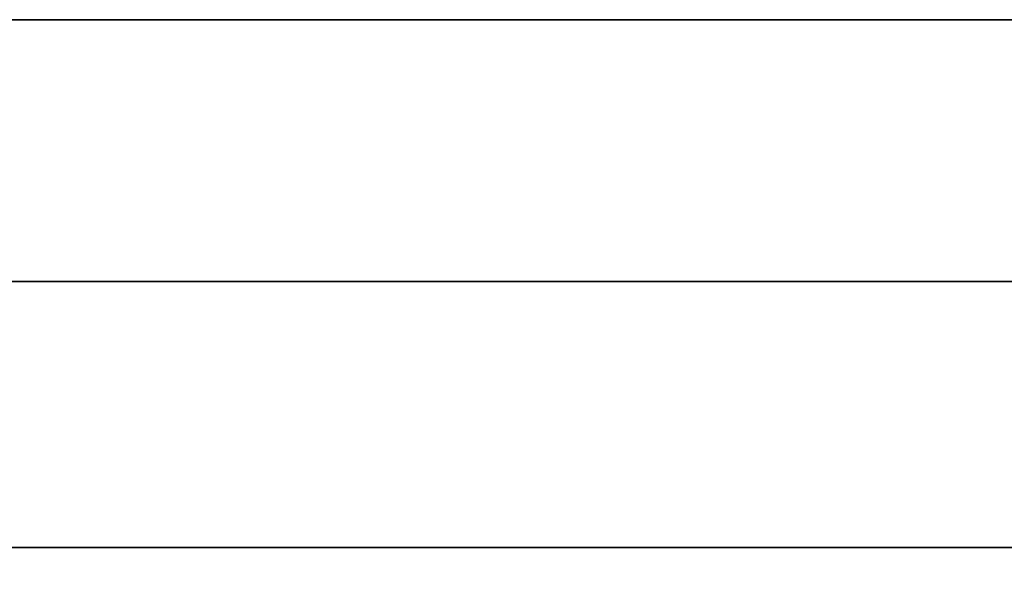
# Model space of a CAD drawing. Extents: x 248.8 to 273, y 2872.5 to 2876.7.
# Tile 107 of 256: x 250.7873 to 250.811, y 2874.6111 to 2874.6247. Entities that reach past the tile are written whole.
import ezdxf

# ---------------------------------------------------------------- set-up
doc = ezdxf.new("R2010")
doc.units = 0
doc.header["$LTSCALE"] = 150
doc.header["$MEASUREMENT"] = 0
doc.layers.add('3DFACE_BOLT', color=7, linetype='CONTINUOUS')
doc.layers.add('3DFACE_SHAPE', color=7, linetype='CONTINUOUS')

msp = doc.modelspace()

# ---------------------------------------------------------------- linework, layer by layer
at = {"layer": '3DFACE_BOLT', "color": 1}
for points, invisible_edges in [([(250.788578, 2874.611967, -0.137472), (250.788187, 2874.611967, -0.135), (250.788578, 2874.661967, -0.137472)], 14), ([(250.788578, 2874.661967, -0.137472), (250.788187, 2874.611967, -0.135), (250.788187, 2874.661967, -0.135)], 3), ([(250.788187, 2874.611967, -0.135), (250.788578, 2874.611967, -0.132528), (250.788187, 2874.661967, -0.135)], 14), ([(250.788187, 2874.661967, -0.135), (250.788578, 2874.611967, -0.132528), (250.788578, 2874.661967, -0.132528)], 3), ([(250.788578, 2874.611967, -0.067472), (250.788187, 2874.611967, -0.065), (250.788578, 2874.661967, -0.067472)], 14), ([(250.788578, 2874.661967, -0.067472), (250.788187, 2874.611967, -0.065), (250.788187, 2874.661967, -0.065)], 3), ([(250.788187, 2874.611967, -0.065), (250.788578, 2874.611967, -0.062528), (250.788187, 2874.661967, -0.065)], 14), ([(250.788187, 2874.661967, -0.065), (250.788578, 2874.611967, -0.062528), (250.788578, 2874.661967, -0.062528)], 3), ([(250.789715, 2874.611967, -0.139702), (250.788578, 2874.611967, -0.137472), (250.789715, 2874.661967, -0.139702)], 14), ([(250.789715, 2874.661967, -0.139702), (250.788578, 2874.611967, -0.137472), (250.788578, 2874.661967, -0.137472)], 3), ([(250.788578, 2874.611967, -0.132528), (250.789715, 2874.611967, -0.130298), (250.788578, 2874.661967, -0.132528)], 14), ([(250.788578, 2874.661967, -0.132528), (250.789715, 2874.611967, -0.130298), (250.789715, 2874.661967, -0.130298)], 3), ([(250.789715, 2874.611967, -0.069702), (250.788578, 2874.611967, -0.067472), (250.789715, 2874.661967, -0.069702)], 14), ([(250.789715, 2874.661967, -0.069702), (250.788578, 2874.611967, -0.067472), (250.788578, 2874.661967, -0.067472)], 3), ([(250.788578, 2874.611967, -0.062528), (250.789715, 2874.611967, -0.060298), (250.788578, 2874.661967, -0.062528)], 14), ([(250.788578, 2874.661967, -0.062528), (250.789715, 2874.611967, -0.060298), (250.789715, 2874.661967, -0.060298)], 3), ([(250.791485, 2874.611967, -0.141472), (250.789715, 2874.611967, -0.139702), (250.791485, 2874.661967, -0.141472)], 14), ([(250.791485, 2874.661967, -0.141472), (250.789715, 2874.611967, -0.139702), (250.789715, 2874.661967, -0.139702)], 3), ([(250.789715, 2874.611967, -0.130298), (250.791485, 2874.611967, -0.128528), (250.789715, 2874.661967, -0.130298)], 14), ([(250.789715, 2874.661967, -0.130298), (250.791485, 2874.611967, -0.128528), (250.791485, 2874.661967, -0.128528)], 3), ([(250.791485, 2874.611967, -0.071472), (250.789715, 2874.611967, -0.069702), (250.791485, 2874.661967, -0.071472)], 14), ([(250.791485, 2874.661967, -0.071472), (250.789715, 2874.611967, -0.069702), (250.789715, 2874.661967, -0.069702)], 3), ([(250.789715, 2874.611967, -0.060298), (250.791485, 2874.611967, -0.058528), (250.789715, 2874.661967, -0.060298)], 14), ([(250.789715, 2874.661967, -0.060298), (250.791485, 2874.611967, -0.058528), (250.791485, 2874.661967, -0.058528)], 3), ([(250.793715, 2874.611967, -0.142608), (250.791485, 2874.611967, -0.141472), (250.793715, 2874.661967, -0.142608)], 14), ([(250.793715, 2874.661967, -0.142608), (250.791485, 2874.611967, -0.141472), (250.791485, 2874.661967, -0.141472)], 3), ([(250.791485, 2874.611967, -0.128528), (250.793715, 2874.611967, -0.127392), (250.791485, 2874.661967, -0.128528)], 14), ([(250.791485, 2874.661967, -0.128528), (250.793715, 2874.611967, -0.127392), (250.793715, 2874.661967, -0.127392)], 3), ([(250.793715, 2874.611967, -0.072608), (250.791485, 2874.611967, -0.071472), (250.793715, 2874.661967, -0.072608)], 14), ([(250.793715, 2874.661967, -0.072608), (250.791485, 2874.611967, -0.071472), (250.791485, 2874.661967, -0.071472)], 3), ([(250.791485, 2874.611967, -0.058528), (250.793715, 2874.611967, -0.057392), (250.791485, 2874.661967, -0.058528)], 14), ([(250.791485, 2874.661967, -0.058528), (250.793715, 2874.611967, -0.057392), (250.793715, 2874.661967, -0.057392)], 3), ([(250.796187, 2874.611967, -0.143), (250.793715, 2874.611967, -0.142608), (250.796187, 2874.661967, -0.143)], 14), ([(250.796187, 2874.661967, -0.143), (250.793715, 2874.611967, -0.142608), (250.793715, 2874.661967, -0.142608)], 3), ([(250.793715, 2874.611967, -0.127392), (250.796187, 2874.611967, -0.127), (250.793715, 2874.661967, -0.127392)], 14), ([(250.793715, 2874.661967, -0.127392), (250.796187, 2874.611967, -0.127), (250.796187, 2874.661967, -0.127)], 3), ([(250.796187, 2874.611967, -0.073), (250.793715, 2874.611967, -0.072608), (250.796187, 2874.661967, -0.073)], 14), ([(250.796187, 2874.661967, -0.073), (250.793715, 2874.611967, -0.072608), (250.793715, 2874.661967, -0.072608)], 3), ([(250.793715, 2874.611967, -0.057392), (250.796187, 2874.611967, -0.057), (250.793715, 2874.661967, -0.057392)], 14), ([(250.793715, 2874.661967, -0.057392), (250.796187, 2874.611967, -0.057), (250.796187, 2874.661967, -0.057)], 3), ([(250.798659, 2874.611967, -0.142608), (250.796187, 2874.611967, -0.143), (250.798659, 2874.661967, -0.142608)], 14), ([(250.798659, 2874.661967, -0.142608), (250.796187, 2874.611967, -0.143), (250.796187, 2874.661967, -0.143)], 3), ([(250.796187, 2874.611967, -0.127), (250.798659, 2874.611967, -0.127392), (250.796187, 2874.661967, -0.127)], 14), ([(250.796187, 2874.661967, -0.127), (250.798659, 2874.611967, -0.127392), (250.798659, 2874.661967, -0.127392)], 3), ([(250.798659, 2874.611967, -0.072608), (250.796187, 2874.611967, -0.073), (250.798659, 2874.661967, -0.072608)], 14), ([(250.798659, 2874.661967, -0.072608), (250.796187, 2874.611967, -0.073), (250.796187, 2874.661967, -0.073)], 3), ([(250.796187, 2874.611967, -0.057), (250.798659, 2874.611967, -0.057392), (250.796187, 2874.661967, -0.057)], 14), ([(250.796187, 2874.661967, -0.057), (250.798659, 2874.611967, -0.057392), (250.798659, 2874.661967, -0.057392)], 3), ([(250.800889, 2874.611967, -0.141472), (250.798659, 2874.611967, -0.142608), (250.800889, 2874.661967, -0.141472)], 14), ([(250.800889, 2874.661967, -0.141472), (250.798659, 2874.611967, -0.142608), (250.798659, 2874.661967, -0.142608)], 3), ([(250.798659, 2874.611967, -0.127392), (250.800889, 2874.611967, -0.128528), (250.798659, 2874.661967, -0.127392)], 14), ([(250.798659, 2874.661967, -0.127392), (250.800889, 2874.611967, -0.128528), (250.800889, 2874.661967, -0.128528)], 3), ([(250.800889, 2874.611967, -0.071472), (250.798659, 2874.611967, -0.072608), (250.800889, 2874.661967, -0.071472)], 14), ([(250.800889, 2874.661967, -0.071472), (250.798659, 2874.611967, -0.072608), (250.798659, 2874.661967, -0.072608)], 3), ([(250.798659, 2874.611967, -0.057392), (250.800889, 2874.611967, -0.058528), (250.798659, 2874.661967, -0.057392)], 14), ([(250.798659, 2874.661967, -0.057392), (250.800889, 2874.611967, -0.058528), (250.800889, 2874.661967, -0.058528)], 3), ([(250.802659, 2874.611967, -0.139702), (250.800889, 2874.611967, -0.141472), (250.802659, 2874.661967, -0.139702)], 14), ([(250.802659, 2874.661967, -0.139702), (250.800889, 2874.611967, -0.141472), (250.800889, 2874.661967, -0.141472)], 3), ([(250.800889, 2874.611967, -0.128528), (250.802659, 2874.611967, -0.130298), (250.800889, 2874.661967, -0.128528)], 14), ([(250.800889, 2874.661967, -0.128528), (250.802659, 2874.611967, -0.130298), (250.802659, 2874.661967, -0.130298)], 3), ([(250.802659, 2874.611967, -0.069702), (250.800889, 2874.611967, -0.071472), (250.802659, 2874.661967, -0.069702)], 14), ([(250.802659, 2874.661967, -0.069702), (250.800889, 2874.611967, -0.071472), (250.800889, 2874.661967, -0.071472)], 3), ([(250.800889, 2874.611967, -0.058528), (250.802659, 2874.611967, -0.060298), (250.800889, 2874.661967, -0.058528)], 14), ([(250.800889, 2874.661967, -0.058528), (250.802659, 2874.611967, -0.060298), (250.802659, 2874.661967, -0.060298)], 3), ([(250.803795, 2874.611967, -0.137472), (250.802659, 2874.611967, -0.139702), (250.803795, 2874.661967, -0.137472)], 14), ([(250.803795, 2874.661967, -0.137472), (250.802659, 2874.611967, -0.139702), (250.802659, 2874.661967, -0.139702)], 3), ([(250.802659, 2874.611967, -0.130298), (250.803795, 2874.611967, -0.132528), (250.802659, 2874.661967, -0.130298)], 14), ([(250.802659, 2874.661967, -0.130298), (250.803795, 2874.611967, -0.132528), (250.803795, 2874.661967, -0.132528)], 3), ([(250.803795, 2874.611967, -0.067472), (250.802659, 2874.611967, -0.069702), (250.803795, 2874.661967, -0.067472)], 14), ([(250.803795, 2874.661967, -0.067472), (250.802659, 2874.611967, -0.069702), (250.802659, 2874.661967, -0.069702)], 3), ([(250.802659, 2874.611967, -0.060298), (250.803795, 2874.611967, -0.062528), (250.802659, 2874.661967, -0.060298)], 14), ([(250.802659, 2874.661967, -0.060298), (250.803795, 2874.611967, -0.062528), (250.803795, 2874.661967, -0.062528)], 3), ([(250.804187, 2874.611967, -0.135), (250.803795, 2874.611967, -0.137472), (250.804187, 2874.661967, -0.135)], 14), ([(250.804187, 2874.661967, -0.135), (250.803795, 2874.611967, -0.137472), (250.803795, 2874.661967, -0.137472)], 3), ([(250.803795, 2874.611967, -0.132528), (250.804187, 2874.611967, -0.135), (250.803795, 2874.661967, -0.132528)], 14), ([(250.803795, 2874.661967, -0.132528), (250.804187, 2874.611967, -0.135), (250.804187, 2874.661967, -0.135)], 3), ([(250.804187, 2874.611967, -0.065), (250.803795, 2874.611967, -0.067472), (250.804187, 2874.661967, -0.065)], 14), ([(250.804187, 2874.661967, -0.065), (250.803795, 2874.611967, -0.067472), (250.803795, 2874.661967, -0.067472)], 3), ([(250.803795, 2874.611967, -0.062528), (250.804187, 2874.611967, -0.065), (250.803795, 2874.661967, -0.062528)], 14), ([(250.803795, 2874.661967, -0.062528), (250.804187, 2874.611967, -0.065), (250.804187, 2874.661967, -0.065)], 3), ([(250.789499, 2874.601967, -0.146583), (250.782812, 2874.601967, -0.135), (250.789499, 2874.611967, -0.146583)], 14), ([(250.789499, 2874.611967, -0.146583), (250.782812, 2874.601967, -0.135), (250.782812, 2874.611967, -0.135)], 3), ([(250.782812, 2874.601967, -0.135), (250.789499, 2874.601967, -0.123417), (250.782812, 2874.611967, -0.135)], 14), ([(250.782812, 2874.611967, -0.135), (250.789499, 2874.601967, -0.123417), (250.789499, 2874.611967, -0.123417)], 3), ([(250.789499, 2874.611967, -0.146583), (250.782812, 2874.611967, -0.135), (250.789499, 2874.611967, -0.123417)], 12), ([(250.789499, 2874.601967, -0.076583), (250.782812, 2874.601967, -0.065), (250.789499, 2874.611967, -0.076583)], 14), ([(250.789499, 2874.611967, -0.076583), (250.782812, 2874.601967, -0.065), (250.782812, 2874.611967, -0.065)], 3), ([(250.782812, 2874.601967, -0.065), (250.789499, 2874.601967, -0.053417), (250.782812, 2874.611967, -0.065)], 14), ([(250.782812, 2874.611967, -0.065), (250.789499, 2874.601967, -0.053417), (250.789499, 2874.611967, -0.053417)], 3), ([(250.789499, 2874.611967, -0.076583), (250.782812, 2874.611967, -0.065), (250.789499, 2874.611967, -0.053417)], 12), ([(250.788578, 2874.611967, -0.132528), (250.788187, 2874.611967, -0.135), (250.788578, 2874.611967, -0.137472)], 12), ([(250.788578, 2874.611967, -0.062528), (250.788187, 2874.611967, -0.065), (250.788578, 2874.611967, -0.067472)], 12), ([(250.789715, 2874.611967, -0.130298), (250.788578, 2874.611967, -0.132528), (250.789715, 2874.611967, -0.139702)], 14), ([(250.789715, 2874.611967, -0.139702), (250.788578, 2874.611967, -0.132528), (250.788578, 2874.611967, -0.137472)], 3), ([(250.789715, 2874.611967, -0.060298), (250.788578, 2874.611967, -0.062528), (250.789715, 2874.611967, -0.069702)], 14), ([(250.789715, 2874.611967, -0.069702), (250.788578, 2874.611967, -0.062528), (250.788578, 2874.611967, -0.067472)], 3), ([(250.802874, 2874.601967, -0.146583), (250.789499, 2874.601967, -0.146583), (250.802874, 2874.611967, -0.146583)], 14), ([(250.802874, 2874.611967, -0.146583), (250.789499, 2874.601967, -0.146583), (250.789499, 2874.611967, -0.146583)], 3), ([(250.789499, 2874.601967, -0.123417), (250.802874, 2874.601967, -0.123417), (250.789499, 2874.611967, -0.123417)], 14), ([(250.789499, 2874.611967, -0.123417), (250.802874, 2874.601967, -0.123417), (250.802874, 2874.611967, -0.123417)], 3), ([(250.802874, 2874.611967, -0.146583), (250.789499, 2874.611967, -0.146583), (250.802874, 2874.611967, -0.123417)], 14), ([(250.802874, 2874.611967, -0.123417), (250.789499, 2874.611967, -0.146583), (250.789499, 2874.611967, -0.123417)], 3), ([(250.802874, 2874.601967, -0.076583), (250.789499, 2874.601967, -0.076583), (250.802874, 2874.611967, -0.076583)], 14), ([(250.802874, 2874.611967, -0.076583), (250.789499, 2874.601967, -0.076583), (250.789499, 2874.611967, -0.076583)], 3), ([(250.789499, 2874.601967, -0.053417), (250.802874, 2874.601967, -0.053417), (250.789499, 2874.611967, -0.053417)], 14), ([(250.789499, 2874.611967, -0.053417), (250.802874, 2874.601967, -0.053417), (250.802874, 2874.611967, -0.053417)], 3), ([(250.802874, 2874.611967, -0.076583), (250.789499, 2874.611967, -0.076583), (250.802874, 2874.611967, -0.053417)], 14), ([(250.802874, 2874.611967, -0.053417), (250.789499, 2874.611967, -0.076583), (250.789499, 2874.611967, -0.053417)], 3), ([(250.791485, 2874.611967, -0.128528), (250.789715, 2874.611967, -0.130298), (250.791485, 2874.611967, -0.141472)], 14), ([(250.791485, 2874.611967, -0.141472), (250.789715, 2874.611967, -0.130298), (250.789715, 2874.611967, -0.139702)], 3), ([(250.791485, 2874.611967, -0.058528), (250.789715, 2874.611967, -0.060298), (250.791485, 2874.611967, -0.071472)], 14), ([(250.791485, 2874.611967, -0.071472), (250.789715, 2874.611967, -0.060298), (250.789715, 2874.611967, -0.069702)], 3), ([(250.793715, 2874.611967, -0.127392), (250.791485, 2874.611967, -0.128528), (250.793715, 2874.611967, -0.142608)], 14), ([(250.793715, 2874.611967, -0.142608), (250.791485, 2874.611967, -0.128528), (250.791485, 2874.611967, -0.141472)], 3), ([(250.793715, 2874.611967, -0.057392), (250.791485, 2874.611967, -0.058528), (250.793715, 2874.611967, -0.072608)], 14), ([(250.793715, 2874.611967, -0.072608), (250.791485, 2874.611967, -0.058528), (250.791485, 2874.611967, -0.071472)], 3), ([(250.796187, 2874.611967, -0.127), (250.793715, 2874.611967, -0.127392), (250.796187, 2874.611967, -0.143)], 14), ([(250.796187, 2874.611967, -0.143), (250.793715, 2874.611967, -0.127392), (250.793715, 2874.611967, -0.142608)], 3), ([(250.796187, 2874.611967, -0.057), (250.793715, 2874.611967, -0.057392), (250.796187, 2874.611967, -0.073)], 14), ([(250.796187, 2874.611967, -0.073), (250.793715, 2874.611967, -0.057392), (250.793715, 2874.611967, -0.072608)], 3), ([(250.798659, 2874.611967, -0.127392), (250.796187, 2874.611967, -0.127), (250.798659, 2874.611967, -0.142608)], 14), ([(250.798659, 2874.611967, -0.142608), (250.796187, 2874.611967, -0.127), (250.796187, 2874.611967, -0.143)], 3), ([(250.798659, 2874.611967, -0.057392), (250.796187, 2874.611967, -0.057), (250.798659, 2874.611967, -0.072608)], 14), ([(250.798659, 2874.611967, -0.072608), (250.796187, 2874.611967, -0.057), (250.796187, 2874.611967, -0.073)], 3), ([(250.800889, 2874.611967, -0.128528), (250.798659, 2874.611967, -0.127392), (250.800889, 2874.611967, -0.141472)], 14), ([(250.800889, 2874.611967, -0.141472), (250.798659, 2874.611967, -0.127392), (250.798659, 2874.611967, -0.142608)], 3), ([(250.800889, 2874.611967, -0.058528), (250.798659, 2874.611967, -0.057392), (250.800889, 2874.611967, -0.071472)], 14), ([(250.800889, 2874.611967, -0.071472), (250.798659, 2874.611967, -0.057392), (250.798659, 2874.611967, -0.072608)], 3), ([(250.802659, 2874.611967, -0.130298), (250.800889, 2874.611967, -0.128528), (250.802659, 2874.611967, -0.139702)], 14), ([(250.802659, 2874.611967, -0.139702), (250.800889, 2874.611967, -0.128528), (250.800889, 2874.611967, -0.141472)], 3), ([(250.802659, 2874.611967, -0.060298), (250.800889, 2874.611967, -0.058528), (250.802659, 2874.611967, -0.069702)], 14), ([(250.802659, 2874.611967, -0.069702), (250.800889, 2874.611967, -0.058528), (250.800889, 2874.611967, -0.071472)], 3), ([(250.803795, 2874.611967, -0.132528), (250.802659, 2874.611967, -0.130298), (250.803795, 2874.611967, -0.137472)], 14), ([(250.803795, 2874.611967, -0.137472), (250.802659, 2874.611967, -0.130298), (250.802659, 2874.611967, -0.139702)], 3), ([(250.803795, 2874.611967, -0.062528), (250.802659, 2874.611967, -0.060298), (250.803795, 2874.611967, -0.067472)], 14), ([(250.803795, 2874.611967, -0.067472), (250.802659, 2874.611967, -0.060298), (250.802659, 2874.611967, -0.069702)], 3), ([(250.809562, 2874.601967, -0.135), (250.802874, 2874.601967, -0.146583), (250.809562, 2874.611967, -0.135)], 14), ([(250.809562, 2874.611967, -0.135), (250.802874, 2874.601967, -0.146583), (250.802874, 2874.611967, -0.146583)], 3), ([(250.802874, 2874.601967, -0.123417), (250.809562, 2874.601967, -0.135), (250.802874, 2874.611967, -0.123417)], 14), ([(250.802874, 2874.611967, -0.123417), (250.809562, 2874.601967, -0.135), (250.809562, 2874.611967, -0.135)], 3), ([(250.809562, 2874.611967, -0.135), (250.802874, 2874.611967, -0.146583), (250.802874, 2874.611967, -0.123417)], 2), ([(250.809562, 2874.601967, -0.065), (250.802874, 2874.601967, -0.076583), (250.809562, 2874.611967, -0.065)], 14), ([(250.809562, 2874.611967, -0.065), (250.802874, 2874.601967, -0.076583), (250.802874, 2874.611967, -0.076583)], 3), ([(250.802874, 2874.601967, -0.053417), (250.809562, 2874.601967, -0.065), (250.802874, 2874.611967, -0.053417)], 14), ([(250.802874, 2874.611967, -0.053417), (250.809562, 2874.601967, -0.065), (250.809562, 2874.611967, -0.065)], 3), ([(250.809562, 2874.611967, -0.065), (250.802874, 2874.611967, -0.076583), (250.802874, 2874.611967, -0.053417)], 2), ([(250.804187, 2874.611967, -0.135), (250.803795, 2874.611967, -0.132528), (250.803795, 2874.611967, -0.137472)], 2), ([(250.804187, 2874.611967, -0.065), (250.803795, 2874.611967, -0.062528), (250.803795, 2874.611967, -0.067472)], 2)]:
    msp.add_3dface(points, dxfattribs=dict(at, invisible_edges=invisible_edges))
at = {"layer": '3DFACE_SHAPE', "color": 13}
for points, invisible_edges in [([(250.856187, 2872.521516, -0.1905), (250.856187, 2876.721516, -0.1905), (250.759337, 2872.521516, -0.1905)], 2), ([(250.856187, 2876.721516, -0.1905), (250.759337, 2876.721516, -0.1905), (250.759337, 2872.521516, -0.1905)], 12), ([(250.856187, 2874.684666, -0.0095), (250.856187, 2874.558366, -0.0095), (250.759337, 2876.721516, -0.0095)], 14), ([(250.856187, 2874.558366, -0.0095), (250.856187, 2872.684666, -0.0095), (250.759337, 2876.721516, -0.0095)], 14), ([(250.759337, 2876.721516, -0.0095), (250.856187, 2872.684666, -0.0095), (250.856187, 2872.558366, -0.0095)], 13), ([(250.759337, 2872.521516, -0.0095), (250.759337, 2876.721516, -0.0095), (250.856187, 2872.558366, -0.0095)], 14), ([(250.959337, 2872.521516), (250.959337, 2876.721516), (250.759337, 2872.521516)], 2), ([(250.959337, 2876.721516), (250.759337, 2876.721516), (250.759337, 2872.521516)], 12), ([(250.759337, 2872.521516, -0.2), (250.759337, 2876.721516, -0.2), (250.959337, 2872.521516, -0.2)], 2), ([(250.759337, 2876.721516, -0.2), (250.959337, 2876.721516, -0.2), (250.959337, 2872.521516, -0.2)], 12), ([(248.928497, 2874.624666, -0.05899), (248.922487, 2874.624666, -0.0565), (250.790176, 2874.624666, -0.05899)], 14), ([(250.790176, 2874.624666, -0.05899), (248.922487, 2874.624666, -0.0565), (250.796187, 2874.624666, -0.0565)], 3), ([(248.922487, 2874.624666, -0.0565), (250.759337, 2874.624666, -0.0095), (250.796187, 2874.624666, -0.0565)], 15), ([(248.930987, 2874.624666, -0.135), (248.928497, 2874.624666, -0.12899), (250.787687, 2874.624666, -0.065)], 14), ([(250.787687, 2874.624666, -0.065), (248.928497, 2874.624666, -0.12899), (248.930987, 2874.624666, -0.065)], 15), ([(250.790176, 2874.624666, -0.05899), (250.787687, 2874.624666, -0.065), (248.928497, 2874.624666, -0.05899)], 14), ([(250.787687, 2874.624666, -0.065), (248.930987, 2874.624666, -0.065), (248.928497, 2874.624666, -0.05899)], 13), ([(248.930987, 2874.624666, -0.135), (250.796187, 2874.624666, -0.1435), (248.928497, 2874.624666, -0.14101)], 15), ([(250.796187, 2874.624666, -0.1435), (248.959337, 2874.624666, -0.1905), (248.928497, 2874.624666, -0.14101)], 15), ([(250.787687, 2874.624666, -0.135), (248.930987, 2874.624666, -0.135), (250.790176, 2874.624666, -0.07101)], 15), ([(250.790176, 2874.624666, -0.07101), (248.930987, 2874.624666, -0.135), (250.787687, 2874.624666, -0.065)], 3), ([(250.787687, 2874.624666, -0.135), (250.790176, 2874.624666, -0.14101), (248.930987, 2874.624666, -0.135)], 14), ([(250.790176, 2874.624666, -0.14101), (250.796187, 2874.624666, -0.1435), (248.930987, 2874.624666, -0.135)], 14), ([(248.959337, 2874.624666, -0.1905), (250.796187, 2874.624666, -0.1435), (250.759337, 2874.624666, -0.1905)], 3), ([(250.796187, 2874.624666, -0.0565), (250.759337, 2874.624666, -0.0095), (250.802197, 2874.624666, -0.05899)], 3), ([(250.759337, 2874.624666, -0.0095), (250.856187, 2874.624666, -0.0095), (250.802197, 2874.624666, -0.05899)], 14), ([(250.796187, 2874.624666, -0.1435), (250.802197, 2874.624666, -0.14101), (250.759337, 2874.624666, -0.1905)], 14), ([(250.759337, 2874.624666, -0.1905), (250.802197, 2874.624666, -0.14101), (250.856187, 2874.624666, -0.1905)], 3), ([(250.759337, 2874.618366, -0.0095), (250.796187, 2874.618366, -0.0095), (250.759337, 2874.624666, -0.0095)], 2), ([(250.796187, 2874.618366, -0.0095), (250.856187, 2874.618366, -0.0095), (250.759337, 2874.624666, -0.0095)], 14), ([(250.759337, 2874.624666, -0.0095), (250.856187, 2874.618366, -0.0095), (250.856187, 2874.624666, -0.0095)], 1), ([(250.856187, 2874.624666, -0.1905), (250.856187, 2874.618366, -0.1905), (250.759337, 2874.624666, -0.1905)], 2), ([(250.856187, 2874.618366, -0.1905), (250.759337, 2874.618366, -0.1905), (250.759337, 2874.624666, -0.1905)], 12), ([(250.790176, 2874.624666, -0.05899), (250.790176, 2874.618366, -0.05899), (250.787687, 2874.624666, -0.065)], 3), ([(250.790176, 2874.618366, -0.05899), (250.787687, 2874.618366, -0.065), (250.787687, 2874.624666, -0.065)], 14), ([(250.787687, 2874.624666, -0.065), (250.787687, 2874.618366, -0.065), (250.790176, 2874.624666, -0.07101)], 3), ([(250.787687, 2874.618366, -0.065), (250.790176, 2874.618366, -0.07101), (250.790176, 2874.624666, -0.07101)], 14), ([(250.790176, 2874.624666, -0.12899), (250.790176, 2874.618366, -0.12899), (250.787687, 2874.624666, -0.135)], 3), ([(250.790176, 2874.618366, -0.12899), (250.787687, 2874.618366, -0.135), (250.787687, 2874.624666, -0.135)], 14), ([(250.787687, 2874.624666, -0.135), (250.787687, 2874.618366, -0.135), (250.790176, 2874.624666, -0.14101)], 3), ([(250.787687, 2874.618366, -0.135), (250.790176, 2874.618366, -0.14101), (250.790176, 2874.624666, -0.14101)], 14), ([(250.790176, 2874.624666, -0.12899), (250.787687, 2874.624666, -0.135), (250.790176, 2874.624666, -0.07101)], 14), ([(250.796187, 2874.624666, -0.0565), (250.796187, 2874.618366, -0.0565), (250.790176, 2874.624666, -0.05899)], 3), ([(250.796187, 2874.618366, -0.0565), (250.790176, 2874.618366, -0.05899), (250.790176, 2874.624666, -0.05899)], 14), ([(250.790176, 2874.624666, -0.07101), (250.790176, 2874.618366, -0.07101), (250.796187, 2874.624666, -0.0735)], 3), ([(250.790176, 2874.618366, -0.07101), (250.796187, 2874.618366, -0.0735), (250.796187, 2874.624666, -0.0735)], 14), ([(250.796187, 2874.624666, -0.1265), (250.796187, 2874.618366, -0.1265), (250.790176, 2874.624666, -0.12899)], 3), ([(250.796187, 2874.618366, -0.1265), (250.790176, 2874.618366, -0.12899), (250.790176, 2874.624666, -0.12899)], 14), ([(250.790176, 2874.624666, -0.14101), (250.790176, 2874.618366, -0.14101), (250.796187, 2874.624666, -0.1435)], 3), ([(250.790176, 2874.618366, -0.14101), (250.796187, 2874.618366, -0.1435), (250.796187, 2874.624666, -0.1435)], 14), ([(250.790176, 2874.624666, -0.07101), (250.796187, 2874.624666, -0.0735), (250.790176, 2874.624666, -0.12899)], 14), ([(250.796187, 2874.624666, -0.0735), (250.796187, 2874.624666, -0.1265), (250.790176, 2874.624666, -0.12899)], 13), ([(250.802197, 2874.624666, -0.05899), (250.802197, 2874.618366, -0.05899), (250.796187, 2874.624666, -0.0565)], 3), ([(250.802197, 2874.618366, -0.05899), (250.796187, 2874.618366, -0.0565), (250.796187, 2874.624666, -0.0565)], 14), ([(250.796187, 2874.624666, -0.0735), (250.796187, 2874.618366, -0.0735), (250.802197, 2874.624666, -0.07101)], 3), ([(250.796187, 2874.618366, -0.0735), (250.802197, 2874.618366, -0.07101), (250.802197, 2874.624666, -0.07101)], 14), ([(250.802197, 2874.624666, -0.12899), (250.802197, 2874.618366, -0.12899), (250.796187, 2874.624666, -0.1265)], 3), ([(250.802197, 2874.618366, -0.12899), (250.796187, 2874.618366, -0.1265), (250.796187, 2874.624666, -0.1265)], 14), ([(250.796187, 2874.624666, -0.1435), (250.796187, 2874.618366, -0.1435), (250.802197, 2874.624666, -0.14101)], 3), ([(250.796187, 2874.618366, -0.1435), (250.802197, 2874.618366, -0.14101), (250.802197, 2874.624666, -0.14101)], 14), ([(250.802197, 2874.624666, -0.12899), (250.796187, 2874.624666, -0.1265), (250.802197, 2874.624666, -0.07101)], 14), ([(250.796187, 2874.624666, -0.1265), (250.796187, 2874.624666, -0.0735), (250.802197, 2874.624666, -0.07101)], 13), ([(250.802197, 2874.624666, -0.07101), (250.802197, 2874.618366, -0.07101), (250.804687, 2874.624666, -0.065)], 3), ([(250.802197, 2874.618366, -0.07101), (250.804687, 2874.618366, -0.065), (250.804687, 2874.624666, -0.065)], 14), ([(250.804687, 2874.624666, -0.065), (250.804687, 2874.618366, -0.065), (250.802197, 2874.624666, -0.05899)], 3), ([(250.804687, 2874.618366, -0.065), (250.802197, 2874.618366, -0.05899), (250.802197, 2874.624666, -0.05899)], 14), ([(250.802197, 2874.624666, -0.14101), (250.802197, 2874.618366, -0.14101), (250.804687, 2874.624666, -0.135)], 3), ([(250.802197, 2874.618366, -0.14101), (250.804687, 2874.618366, -0.135), (250.804687, 2874.624666, -0.135)], 14), ([(250.804687, 2874.624666, -0.135), (250.804687, 2874.618366, -0.135), (250.802197, 2874.624666, -0.12899)], 3), ([(250.804687, 2874.618366, -0.135), (250.802197, 2874.618366, -0.12899), (250.802197, 2874.624666, -0.12899)], 14), ([(250.856187, 2874.624666, -0.065), (250.804687, 2874.624666, -0.065), (250.802197, 2874.624666, -0.05899)], 13), ([(250.802197, 2874.624666, -0.05899), (250.856187, 2874.624666, -0.0095), (250.856187, 2874.624666, -0.065)], 13), ([(250.802197, 2874.624666, -0.07101), (250.804687, 2874.624666, -0.065), (250.802197, 2874.624666, -0.12899)], 14), ([(250.804687, 2874.624666, -0.065), (250.856187, 2874.624666, -0.065), (250.802197, 2874.624666, -0.12899)], 15), ([(250.802197, 2874.624666, -0.12899), (250.856187, 2874.624666, -0.065), (250.804687, 2874.624666, -0.135)], 3), ([(250.802197, 2874.624666, -0.14101), (250.856187, 2874.624666, -0.135), (250.856187, 2874.624666, -0.1905)], 13), ([(250.802197, 2874.624666, -0.14101), (250.804687, 2874.624666, -0.135), (250.856187, 2874.624666, -0.135)], 14), ([(250.856187, 2874.624666, -0.065), (250.856187, 2874.624666, -0.135), (250.804687, 2874.624666, -0.135)], 14), ([(248.928497, 2874.618366, -0.14101), (248.922487, 2874.618366, -0.1435), (250.790176, 2874.618366, -0.14101)], 14), ([(248.922487, 2874.618366, -0.1435), (248.959337, 2874.618366, -0.1905), (250.790176, 2874.618366, -0.14101)], 15), ([(248.928497, 2874.618366, -0.07101), (248.922487, 2874.618366, -0.0735), (250.790176, 2874.618366, -0.07101)], 14), ([(248.922487, 2874.618366, -0.0735), (248.922487, 2874.618366, -0.1265), (250.790176, 2874.618366, -0.07101)], 15), ([(250.790176, 2874.618366, -0.07101), (248.922487, 2874.618366, -0.1265), (250.796187, 2874.618366, -0.0735)], 3), ([(248.922487, 2874.618366, -0.1265), (248.928497, 2874.618366, -0.12899), (250.796187, 2874.618366, -0.0735)], 14), ([(250.790176, 2874.618366, -0.14101), (250.787687, 2874.618366, -0.135), (248.928497, 2874.618366, -0.14101)], 14), ([(248.928497, 2874.618366, -0.14101), (250.787687, 2874.618366, -0.135), (248.930987, 2874.618366, -0.135)], 3), ([(248.930987, 2874.618366, -0.135), (250.790176, 2874.618366, -0.12899), (248.928497, 2874.618366, -0.12899)], 3), ([(250.796187, 2874.618366, -0.0735), (248.928497, 2874.618366, -0.12899), (250.796187, 2874.618366, -0.1265)], 15), ([(248.928497, 2874.618366, -0.12899), (250.790176, 2874.618366, -0.12899), (250.796187, 2874.618366, -0.1265)], 15), ([(250.790176, 2874.618366, -0.07101), (250.787687, 2874.618366, -0.065), (248.928497, 2874.618366, -0.07101)], 14), ([(250.787687, 2874.618366, -0.065), (248.930987, 2874.618366, -0.065), (248.928497, 2874.618366, -0.07101)], 13), ([(250.796187, 2874.618366, -0.0565), (248.959337, 2874.618366, -0.0095), (248.928497, 2874.618366, -0.05899)], 15), ([(248.930987, 2874.618366, -0.065), (250.790176, 2874.618366, -0.05899), (248.928497, 2874.618366, -0.05899)], 3), ([(250.790176, 2874.618366, -0.05899), (250.796187, 2874.618366, -0.0565), (248.928497, 2874.618366, -0.05899)], 14), ([(250.787687, 2874.618366, -0.135), (250.790176, 2874.618366, -0.12899), (248.930987, 2874.618366, -0.135)], 14), ([(250.787687, 2874.618366, -0.065), (250.790176, 2874.618366, -0.05899), (248.930987, 2874.618366, -0.065)], 14), ([(250.790176, 2874.618366, -0.14101), (248.959337, 2874.618366, -0.1905), (250.796187, 2874.618366, -0.1435)], 3), ([(248.959337, 2874.618366, -0.1905), (250.759337, 2874.618366, -0.1905), (250.796187, 2874.618366, -0.1435)], 14), ([(250.759337, 2874.618366, -0.0095), (248.959337, 2874.618366, -0.0095), (250.796187, 2874.618366, -0.0565)], 14), ([(250.856187, 2874.618366, -0.03), (250.790176, 2874.618366, -0.05899), (250.754187, 2874.618366, -0.03)], 3), ([(250.790176, 2874.618366, -0.05899), (250.787687, 2874.618366, -0.065), (250.754187, 2874.618366, -0.03)], 14), ([(250.754187, 2874.618366, -0.03), (250.787687, 2874.618366, -0.065), (250.790176, 2874.618366, -0.07101)], 13), ([(250.790176, 2874.618366, -0.07101), (250.787687, 2874.618366, -0.135), (250.754187, 2874.618366, -0.03)], 15), ([(250.787687, 2874.618366, -0.135), (250.754187, 2874.618366, -0.17), (250.754187, 2874.618366, -0.03)], 13), ([(250.787687, 2874.618366, -0.135), (250.790176, 2874.618366, -0.14101), (250.754187, 2874.618366, -0.17)], 14), ([(250.790176, 2874.618366, -0.14101), (250.796187, 2874.618366, -0.1435), (250.754187, 2874.618366, -0.17)], 14), ([(250.754187, 2874.618366, -0.17), (250.796187, 2874.618366, -0.1435), (250.802197, 2874.618366, -0.14101)], 13), ([(250.754187, 2874.618366, -0.17), (250.802197, 2874.618366, -0.14101), (250.856187, 2874.618366, -0.17)], 3), ([(250.754187, 2874.611967, -0.03), (250.796187, 2874.611967, -0.03), (250.754187, 2874.618366, -0.03)], 2), ([(250.796187, 2874.611967, -0.03), (250.849787, 2874.611967, -0.03), (250.754187, 2874.618366, -0.03)], 14), ([(250.754187, 2874.618366, -0.03), (250.849787, 2874.611967, -0.03), (250.856187, 2874.618366, -0.03)], 3), ([(250.849787, 2874.611967, -0.17), (250.754187, 2874.618366, -0.17), (250.856187, 2874.618366, -0.17)], 13), ([(250.849787, 2874.611967, -0.17), (250.754187, 2874.611967, -0.17), (250.754187, 2874.618366, -0.17)], 12), ([(250.856187, 2874.618366, -0.1905), (250.802197, 2874.618366, -0.14101), (250.759337, 2874.618366, -0.1905)], 3), ([(250.802197, 2874.618366, -0.14101), (250.796187, 2874.618366, -0.1435), (250.759337, 2874.618366, -0.1905)], 14), ([(250.796187, 2874.618366, -0.0095), (250.759337, 2874.618366, -0.0095), (250.796187, 2874.618366, -0.0565)], 14), ([(250.790176, 2874.618366, -0.12899), (250.787687, 2874.618366, -0.135), (250.790176, 2874.618366, -0.07101)], 14), ([(250.790176, 2874.611967, -0.14101), (250.790176, 2874.618366, -0.14101), (250.787687, 2874.611967, -0.135)], 3), ([(250.790176, 2874.618366, -0.14101), (250.787687, 2874.618366, -0.135), (250.787687, 2874.611967, -0.135)], 14), ([(250.787687, 2874.611967, -0.135), (250.787687, 2874.618366, -0.135), (250.790176, 2874.611967, -0.12899)], 3), ([(250.787687, 2874.618366, -0.135), (250.790176, 2874.618366, -0.12899), (250.790176, 2874.611967, -0.12899)], 14), ([(250.790176, 2874.611967, -0.07101), (250.790176, 2874.618366, -0.07101), (250.787687, 2874.611967, -0.065)], 3), ([(250.790176, 2874.618366, -0.07101), (250.787687, 2874.618366, -0.065), (250.787687, 2874.611967, -0.065)], 14), ([(250.787687, 2874.611967, -0.065), (250.787687, 2874.618366, -0.065), (250.790176, 2874.611967, -0.05899)], 3), ([(250.787687, 2874.618366, -0.065), (250.790176, 2874.618366, -0.05899), (250.790176, 2874.611967, -0.05899)], 14), ([(250.796187, 2874.618366, -0.0565), (250.790176, 2874.618366, -0.05899), (250.856187, 2874.618366, -0.03)], 14), ([(250.796187, 2874.618366, -0.1265), (250.790176, 2874.618366, -0.12899), (250.796187, 2874.618366, -0.0735)], 14), ([(250.796187, 2874.618366, -0.0735), (250.790176, 2874.618366, -0.12899), (250.790176, 2874.618366, -0.07101)], 3), ([(250.796187, 2874.611967, -0.1435), (250.796187, 2874.618366, -0.1435), (250.790176, 2874.611967, -0.14101)], 3), ([(250.796187, 2874.618366, -0.1435), (250.790176, 2874.618366, -0.14101), (250.790176, 2874.611967, -0.14101)], 14), ([(250.790176, 2874.611967, -0.12899), (250.790176, 2874.618366, -0.12899), (250.796187, 2874.611967, -0.1265)], 3), ([(250.790176, 2874.618366, -0.12899), (250.796187, 2874.618366, -0.1265), (250.796187, 2874.611967, -0.1265)], 14), ([(250.796187, 2874.611967, -0.0735), (250.796187, 2874.618366, -0.0735), (250.790176, 2874.611967, -0.07101)], 3), ([(250.796187, 2874.618366, -0.0735), (250.790176, 2874.618366, -0.07101), (250.790176, 2874.611967, -0.07101)], 14), ([(250.790176, 2874.611967, -0.05899), (250.790176, 2874.618366, -0.05899), (250.796187, 2874.611967, -0.0565)], 3), ([(250.790176, 2874.618366, -0.05899), (250.796187, 2874.618366, -0.0565), (250.796187, 2874.611967, -0.0565)], 14), ([(250.802197, 2874.618366, -0.05899), (250.796187, 2874.618366, -0.0565), (250.856187, 2874.618366, -0.065)], 14), ([(250.856187, 2874.618366, -0.065), (250.796187, 2874.618366, -0.0565), (250.856187, 2874.618366, -0.03)], 15), ([(250.802197, 2874.618366, -0.12899), (250.796187, 2874.618366, -0.1265), (250.802197, 2874.618366, -0.07101)], 14), ([(250.796187, 2874.618366, -0.1265), (250.796187, 2874.618366, -0.0735), (250.802197, 2874.618366, -0.07101)], 13), ([(250.802197, 2874.611967, -0.14101), (250.802197, 2874.618366, -0.14101), (250.796187, 2874.611967, -0.1435)], 3), ([(250.802197, 2874.618366, -0.14101), (250.796187, 2874.618366, -0.1435), (250.796187, 2874.611967, -0.1435)], 14), ([(250.796187, 2874.611967, -0.1265), (250.796187, 2874.618366, -0.1265), (250.802197, 2874.611967, -0.12899)], 3), ([(250.796187, 2874.618366, -0.1265), (250.802197, 2874.618366, -0.12899), (250.802197, 2874.611967, -0.12899)], 14), ([(250.802197, 2874.611967, -0.07101), (250.802197, 2874.618366, -0.07101), (250.796187, 2874.611967, -0.0735)], 3), ([(250.802197, 2874.618366, -0.07101), (250.796187, 2874.618366, -0.0735), (250.796187, 2874.611967, -0.0735)], 14), ([(250.796187, 2874.611967, -0.0565), (250.796187, 2874.618366, -0.0565), (250.802197, 2874.611967, -0.05899)], 3), ([(250.796187, 2874.618366, -0.0565), (250.802197, 2874.618366, -0.05899), (250.802197, 2874.611967, -0.05899)], 14), ([(250.796187, 2874.618366, -0.0565), (250.802197, 2874.618366, -0.05899), (250.796187, 2874.618366, -0.0095)], 14), ([(250.796187, 2874.618366, -0.0095), (250.802197, 2874.618366, -0.05899), (250.856187, 2874.618366, -0.0095)], 15), ([(250.802197, 2874.618366, -0.07101), (250.796187, 2874.618366, -0.0735), (250.802197, 2874.618366, -0.12899)], 14), ([(250.796187, 2874.618366, -0.0735), (250.796187, 2874.618366, -0.1265), (250.802197, 2874.618366, -0.12899)], 13), ([(250.804687, 2874.618366, -0.065), (250.802197, 2874.618366, -0.05899), (250.856187, 2874.618366, -0.065)], 14), ([(250.856187, 2874.618366, -0.17), (250.802197, 2874.618366, -0.14101), (250.856187, 2874.618366, -0.135)], 3), ([(250.802197, 2874.618366, -0.14101), (250.804687, 2874.618366, -0.135), (250.856187, 2874.618366, -0.135)], 14), ([(250.802197, 2874.618366, -0.07101), (250.804687, 2874.618366, -0.065), (250.802197, 2874.618366, -0.12899)], 14), ([(250.804687, 2874.618366, -0.065), (250.856187, 2874.618366, -0.065), (250.802197, 2874.618366, -0.12899)], 15), ([(250.802197, 2874.618366, -0.12899), (250.856187, 2874.618366, -0.065), (250.804687, 2874.618366, -0.135)], 3), ([(250.802197, 2874.611967, -0.12899), (250.802197, 2874.618366, -0.12899), (250.804687, 2874.611967, -0.135)], 3), ([(250.802197, 2874.618366, -0.12899), (250.804687, 2874.618366, -0.135), (250.804687, 2874.611967, -0.135)], 14), ([(250.804687, 2874.611967, -0.135), (250.804687, 2874.618366, -0.135), (250.802197, 2874.611967, -0.14101)], 3), ([(250.804687, 2874.618366, -0.135), (250.802197, 2874.618366, -0.14101), (250.802197, 2874.611967, -0.14101)], 14), ([(250.802197, 2874.611967, -0.05899), (250.802197, 2874.618366, -0.05899), (250.804687, 2874.611967, -0.065)], 3), ([(250.802197, 2874.618366, -0.05899), (250.804687, 2874.618366, -0.065), (250.804687, 2874.611967, -0.065)], 14), ([(250.804687, 2874.611967, -0.065), (250.804687, 2874.618366, -0.065), (250.802197, 2874.611967, -0.07101)], 3), ([(250.804687, 2874.618366, -0.065), (250.802197, 2874.618366, -0.07101), (250.802197, 2874.611967, -0.07101)], 14), ([(250.802197, 2874.618366, -0.05899), (250.804687, 2874.618366, -0.065), (250.856187, 2874.618366, -0.0095)], 14), ([(250.856187, 2874.618366, -0.0095), (250.804687, 2874.618366, -0.065), (250.802197, 2874.618366, -0.07101)], 13), ([(250.802197, 2874.618366, -0.12899), (250.804687, 2874.618366, -0.135), (250.802197, 2874.618366, -0.07101)], 14), ([(250.802197, 2874.618366, -0.07101), (250.804687, 2874.618366, -0.135), (250.856187, 2874.618366, -0.0095)], 15), ([(250.804687, 2874.618366, -0.135), (250.802197, 2874.618366, -0.14101), (250.856187, 2874.618366, -0.1905)], 14), ([(250.856187, 2874.618366, -0.065), (250.856187, 2874.618366, -0.135), (250.804687, 2874.618366, -0.135)], 14), ([(250.804687, 2874.618366, -0.135), (250.856187, 2874.618366, -0.1905), (250.856187, 2874.618366, -0.0095)], 13), ([(250.802197, 2874.611967, -0.14101), (250.754187, 2874.611967, -0.17), (250.849787, 2874.611967, -0.17)], 13), ([(250.802197, 2874.611967, -0.14101), (250.796187, 2874.611967, -0.1435), (250.754187, 2874.611967, -0.17)], 14), ([(250.796187, 2874.611967, -0.1435), (250.790176, 2874.611967, -0.14101), (250.754187, 2874.611967, -0.17)], 14), ([(250.754187, 2874.611967, -0.17), (250.790176, 2874.611967, -0.14101), (250.787687, 2874.611967, -0.135)], 13), ([(250.787687, 2874.611967, -0.065), (250.754187, 2874.611967, -0.17), (250.790176, 2874.611967, -0.12899)], 15), ([(250.790176, 2874.611967, -0.12899), (250.754187, 2874.611967, -0.17), (250.787687, 2874.611967, -0.135)], 3), ([(250.754187, 2874.611967, -0.17), (250.787687, 2874.611967, -0.065), (250.754187, 2874.611967, -0.03)], 3), ([(250.787687, 2874.611967, -0.065), (250.790176, 2874.611967, -0.05899), (250.754187, 2874.611967, -0.03)], 14), ([(250.754187, 2874.611967, -0.03), (250.790176, 2874.611967, -0.05899), (250.796187, 2874.611967, -0.03)], 3), ([(250.790176, 2874.611967, -0.07101), (250.787687, 2874.611967, -0.065), (250.790176, 2874.611967, -0.12899)], 14), ([(250.790176, 2874.611967, -0.05899), (250.796187, 2874.611967, -0.0565), (250.796187, 2874.611967, -0.03)], 14), ([(250.790176, 2874.611967, -0.12899), (250.796187, 2874.611967, -0.1265), (250.790176, 2874.611967, -0.07101)], 14), ([(250.790176, 2874.611967, -0.07101), (250.796187, 2874.611967, -0.1265), (250.796187, 2874.611967, -0.0735)], 3), ([(250.796187, 2874.611967, -0.0565), (250.802197, 2874.611967, -0.05899), (250.796187, 2874.611967, -0.03)], 14), ([(250.796187, 2874.611967, -0.03), (250.802197, 2874.611967, -0.05899), (250.849787, 2874.611967, -0.03)], 15), ([(250.796187, 2874.611967, -0.1265), (250.802197, 2874.611967, -0.12899), (250.796187, 2874.611967, -0.0735)], 14), ([(250.796187, 2874.611967, -0.0735), (250.802197, 2874.611967, -0.12899), (250.802197, 2874.611967, -0.07101)], 3), ([(250.802197, 2874.611967, -0.05899), (250.804687, 2874.611967, -0.065), (250.849787, 2874.611967, -0.03)], 14), ([(250.849787, 2874.611967, -0.03), (250.804687, 2874.611967, -0.065), (250.802197, 2874.611967, -0.07101)], 13), ([(250.802197, 2874.611967, -0.12899), (250.804687, 2874.611967, -0.135), (250.802197, 2874.611967, -0.07101)], 14), ([(250.802197, 2874.611967, -0.07101), (250.804687, 2874.611967, -0.135), (250.849787, 2874.611967, -0.03)], 15), ([(250.804687, 2874.611967, -0.135), (250.802197, 2874.611967, -0.14101), (250.849787, 2874.611967, -0.03)], 14), ([(250.849787, 2874.611967, -0.03), (250.802197, 2874.611967, -0.14101), (250.849787, 2874.611967, -0.17)], 3)]:
    msp.add_3dface(points, dxfattribs=dict(at, invisible_edges=invisible_edges))

doc.saveas('drawing.dxf')
